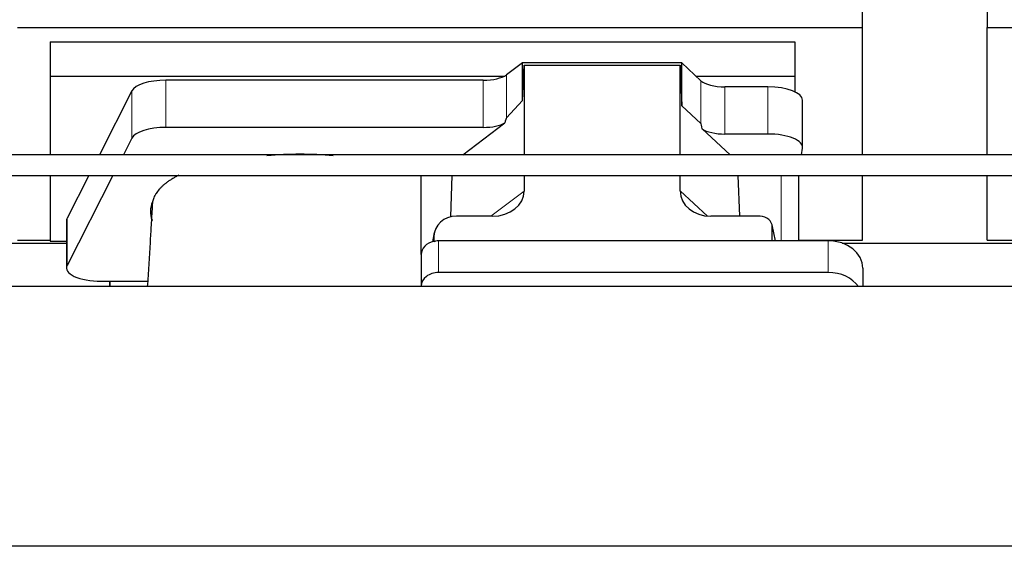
# Model space of a CAD drawing. Header units: inches. Extents: x 0 to 29700, y -16 to 21000.
# Tile 42 of 256: x 4319 to 4888, y 10035 to 10339. Entities that reach past the tile are written whole.
import ezdxf

# ---------------------------------------------------------------- set-up
doc = ezdxf.new("R2010")
doc.units = ezdxf.units.IN
doc.layers.add('1', color=7, linetype='Continuous', true_color=0xffffff)

msp = doc.modelspace()

# ---------------------------------------------------------------- linework, layer by layer
at = {"layer": '1', "color": 2, "linetype": 'Continuous', "lineweight": 25}
for p, q in [((4877.561, 10373.452), (4877.561, 10334.246)), ((4805.561, 10334.246), (4805.561, 10371.073)), ((4317.561, 10334.246), (4805.561, 10334.246)), ((4805.561, 10260.773), (4805.561, 10334.246)), ((4877.561, 10334.246), (5365.561, 10334.246)), ((4877.561, 10260.773), (4877.561, 10334.246)), ((4336.561, 10325.934), (4766.561, 10325.934)), ((4336.561, 10325.934), (4336.561, 10306.132)), ((4766.561, 10325.934), (4766.561, 10306.132)), ((4609.292, 10313.761), (4599.974, 10306.881)), ((4701.228, 10313.761), (4609.292, 10313.761)), ((4609.292, 10292.136), (4609.292, 10313.761)), ((4609.292, 10292.136), (4610.272, 10312.458)), ((4610.272, 10312.458), (4700.308, 10312.458)), ((4610.272, 10312.458), (4610.272, 10260.773)), ((4700.308, 10312.458), (4701.228, 10288.999)), ((4700.308, 10260.773), (4700.308, 10312.458)), ((4712.338, 10303.496), (4701.228, 10313.761)), ((4701.228, 10288.999), (4701.228, 10313.761)), ((4336.561, 10306.132), (4598.754, 10306.132)), ((4336.561, 10306.132), (4336.561, 10260.771)), ((4709.479, 10306.132), (4766.561, 10306.132)), ((4766.561, 10306.132), (4766.561, 10297.12)), ((4586.657, 10303.783), (4403.266, 10303.783)), ((4751.03, 10299.952), (4726.196, 10299.952)), ((4383.635, 10297.592), (4364.902, 10260.773)), ((4599.974, 10281.991), (4609.292, 10292.136)), ((4701.228, 10288.999), (4712.338, 10278.832)), ((4771.03, 10265.044), (4771.03, 10292.299)), ((4586.657, 10276.528), (4403.266, 10276.528)), ((4574.754, 10260.772), (4599.138, 10279.085)), ((4713.067, 10275.662), (4729.189, 10260.772)), ((4383.635, 10270.337), (4378.768, 10260.771)), ((4751.03, 10272.698), (4726.196, 10272.698)), ((4770.331, 10260.772), (4770.986, 10264.535)), ((4336.561, 10248.773), (4336.561, 10210.864)), ((4358.796, 10248.772), (4346.246, 10224.105)), ((4372.662, 10248.771), (4346.246, 10196.851)), ((4550.848, 10203.102), (4550.848, 10248.772)), ((4567.964, 10224.897), (4568.663, 10248.772)), ((4610.272, 10248.773), (4610.272, 10239.769)), ((4700.308, 10239.864), (4700.308, 10248.773)), ((4734.851, 10225.234), (4733.927, 10248.772)), ((4768.915, 10211.035), (4768.915, 10248.771)), ((4805.561, 10211.421), (4805.561, 10248.773)), ((4877.561, 10211.421), (4877.561, 10248.773)), ((4591.935, 10225.233), (4571.084, 10225.233)), ((4746.564, 10225.233), (4718.103, 10225.233)), ((4345.877, 10222.642), (4345.877, 10195.388)), ((4755.504, 10211.037), (4753.399, 10220.279)), ((4753.537, 10211.037), (4753.537, 10219.048)), ((4558.343, 10215.805), (4557.258, 10210.508)), ((4558.133, 10213.737), (4558.133, 10210.441)), ((4233.942, 10209.681), (4345.876, 10209.681)), ((4317.561, 10211.421), (4336.561, 10211.421)), ((4336.561, 10210.864), (4345.88, 10210.864)), ((4785.848, 10211.037), (4560.848, 10211.037)), ((4768.915, 10211.421), (4805.561, 10211.421)), ((4793.942, 10209.681), (4905.876, 10209.681)), ((4877.561, 10211.421), (4896.561, 10211.421)), ((4550.848, 10203.103), (4550.848, 10184.842)), ((4785.848, 10192.776), (4560.848, 10192.776)), ((4805.848, 10195.169), (4805.848, 10184.64)), ((6660.401, 10184.64), (3300.946, 10184.64)), ((4365.877, 10187.734), (4370.898, 10187.734)), ((4370.898, 10187.734), (4392.773, 10187.734)), ((4370.898, 10184.639), (4370.898, 10187.734)), ((4370.898, 10187.734), (4370.898, 10184.639)), ((4550.848, 10184.842), (4550.848, 10184.639)), ((6660.401, 10034.641), (3300.946, 10034.641))]:
    msp.add_line(p, q, dxfattribs=at)
at = {"layer": '1', "color": 110, "linetype": 'Continuous', "lineweight": 13}
for p, q in [((4599.974, 10281.991), (4599.974, 10306.881)), ((4403.266, 10276.528), (4403.266, 10303.783)), ((4586.657, 10276.528), (4586.657, 10303.783)), ((4712.338, 10278.832), (4712.338, 10303.496)), ((4726.196, 10272.698), (4726.196, 10299.952)), ((4751.03, 10272.698), (4751.03, 10299.952)), ((4383.635, 10270.337), (4383.635, 10297.592)), ((4758.707, 10248.772), (4758.707, 10211.037)), ((4590.917, 10225.234), (4610.272, 10239.769)), ((4700.308, 10239.864), (4716.046, 10225.328)), ((4346.246, 10196.851), (4346.246, 10224.105)), ((4755.362, 10211.037), (4753.537, 10219.048)), ((4558.133, 10213.737), (4557.485, 10210.575)), ((4560.848, 10211.037), (4560.848, 10192.776)), ((4785.848, 10211.037), (4785.848, 10192.776))]:
    msp.add_line(p, q, dxfattribs=at)
at = {"layer": '1', "color": 2, "linetype": 'Continuous', "lineweight": 25}
for centre, major_axis, ratio, start_param, end_param in [((4586.657, 10309.523), (-15, 0), 0.3826834, 1.5707963, 2.6633841), ((4403.266, 10296.129), (20, 0), 0.3826834, 1.5707963, 2.9492947), ((4726.196, 10305.693), (-15, 0), 0.3826834, 0.392691, 1.5707963), ((4751.03, 10292.299), (20, 0), 0.3826834, 0.0000123, 1.5707963), ((4586.657, 9935.758), (-13.469, -346.314), 0.0190642, 3.1640389, 3.2737854), ((4403.266, 10268.875), (20, 0), 0.3826834, 1.5707963, 2.9492947), ((4586.657, 10282.268), (-15, 0), 0.3826834, 1.5707963, 2.5536377), ((4726.196, 9867.224), (13.933, -411.641), 0.0134983, 3.0163009, 3.1283751), ((4726.196, 10278.438), (-15, 0), 0.3826834, 0.5047652, 1.5707963), ((4751.03, 10265.044), (20, 0), 0.3826834, 6.216629, 7.8539816), ((4480.898, 10227.916), (86.5, 0), 0.3826834, 1.3483772, 1.7943795), ((4591.177, 10240.37), (19.053, -1.602), 0.7899984, 4.8184069, 6.3495024), ((4718.719, 10240.37), (-18.368, -1.548), 0.8197595, 6.2141926, 7.7515118), ((4480.898, 10227.916), (86.5, 0), 0.3826834, 2.9725041, 3.2916257), ((4571.173, 10213.658), (13.036, -0.373), 0.8874794, 1.60301, 3.1669686), ((4746.511, 10219.001), (-7.024, -0.222), 0.8867966, 3.1136042, 4.6768038), ((4365.877, 10222.642), (20, 0), 0.3826834, 2.9492947, 3.1416097), ((4560.848, 10203.103), (10, 0), 0.7933958, 1.8474697, 3.1415927), ((4560.848, 10190.244), (0, -20.985), 0.4765235, 3.3133452, 3.4165375), ((4560.848, 10203.103), (10, 0), 0.7933958, 1.5707963, 1.7425489), ((4785.848, 10195.169), (20, 0), 0.7933958, 0, 1.5707963), ((4365.877, 10195.388), (20, 0), 0.3826834, 2.9492947, 4.712389), ((4560.848, 10184.842), (10, 0), 0.7933958, 1.5707963, 3.1415927), ((4785.848, 10176.908), (20, 0), 0.7933958, 0.5089626, 1.5707963)]:
    msp.add_ellipse(centre, major_axis=major_axis, ratio=ratio, start_param=start_param, end_param=end_param, dxfattribs=at)
for points, knots in [([(5840.187, 10260.772), (5814.116, 10260.772), (5765.614, 10260.772), (5698.319, 10260.772), (5641.943, 10260.772), (5595.835, 10260.772), (5520.266, 10260.772), (5371.803, 10260.772), (5078.276, 10260.772), (4632.897, 10260.772), (4246.216, 10260.772), (3987.962, 10260.772), (3903.587, 10260.772), (3834.966, 10260.772), (3776.766, 10260.772), (3721.602, 10260.772), (3652.033, 10260.772), (3568.029, 10260.772), (3507.214, 10260.772), (3474.401, 10260.772)], [0, 0, 0, 0, 0.0330597, 0.0615045, 0.0853346, 0.1045498, 0.1199722, 0.1811625, 0.2928125, 0.4921875, 0.7459375, 0.7831542, 0.8196735, 0.8529315, 0.870171, 0.8934762, 0.9228828, 0.9583907, 1, 1, 1, 1]), ([(3474.401, 10248.772), (3500.472, 10248.772), (3548.974, 10248.772), (3616.269, 10248.772), (3672.645, 10248.772), (3718.753, 10248.772), (3794.322, 10248.772), (3942.785, 10248.772), (4236.312, 10248.772), (4681.691, 10248.772), (5068.372, 10248.772), (5326.626, 10248.772), (5411.001, 10248.772), (5479.622, 10248.772), (5537.823, 10248.772), (5592.986, 10248.772), (5662.555, 10248.772), (5746.56, 10248.772), (5807.374, 10248.772), (5840.187, 10248.772)], [0, 0, 0, 0, 0.0330597, 0.0615045, 0.0853346, 0.1045498, 0.1199722, 0.1811625, 0.2928125, 0.4921875, 0.7459375, 0.7831542, 0.8196735, 0.8529315, 0.870171, 0.8934762, 0.9228828, 0.9583907, 1, 1, 1, 1]), ([(4410.853, 10248.962), (4410.552, 10248.81), (4410.256, 10248.658), (4409.323, 10248.168), (4408.701, 10247.827), (4407.795, 10247.305), (4407.498, 10247.13), (4407.132, 10246.909), (4407.059, 10246.864), (4406.914, 10246.775), (4406.697, 10246.642), (4406.483, 10246.508), (4405.779, 10246.061), (4404.695, 10245.339), (4403.2, 10244.234), (4401.832, 10243.11), (4401.005, 10242.347), (4400.22, 10241.577), (4399.849, 10241.188), (4398.8, 10240.013), (4398.187, 10239.215), (4397.597, 10238.302), (4397.533, 10238.201), (4397.408, 10237.997), (4397.347, 10237.895), (4397.167, 10237.588), (4397.053, 10237.384), (4396.73, 10236.77), (4396.539, 10236.361), (4396.202, 10235.541), (4396.056, 10235.131), (4395.809, 10234.309), (4395.709, 10233.898), (4395.631, 10233.487)], [0, 0, 0, 0, 0.0340677, 0.0340677, 0.1083702, 0.1083702, 0.1455214, 0.1455214, 0.1548092, 0.1548092, 0.164097, 0.1826727, 0.1826727, 0.2569751, 0.3312776, 0.4055801, 0.4798826, 0.4798826, 0.5541851, 0.5541851, 0.7027901, 0.7027901, 0.7213657, 0.7213657, 0.7399413, 0.7399413, 0.7770925, 0.7770925, 0.851395, 0.851395, 0.9256975, 0.9256975, 1, 1, 1, 1]), ([(4395.39, 10230.614), (4395.193, 10227.134), (4394.799, 10220.341), (4393.882, 10205.412), (4393.129, 10193.441), (4392.595, 10184.906), (4392.578, 10184.638)], [0, 0, 0, 0, 0.2366017, 0.4568425, 0.9829538, 1, 1, 1, 1]), ([(4395.588, 10232.927), (4395.55, 10232.711), (4395.518, 10232.496), (4395.466, 10232.065), (4395.429, 10231.634), (4395.414, 10231.203), (4395.407, 10230.861), (4395.405, 10230.733), (4395.404, 10230.606)], [0, 0, 0, 0, 0.2785515, 0.2785515, 0.5571031, 0.8356546, 0.8356546, 1, 1, 1, 1])]:
    msp.add_open_spline(points, degree=3, knots=knots, dxfattribs=at)
for points in [[(4395.631, 10233.487), (4395.617, 10233.3), (4395.603, 10233.113), (4395.588, 10232.927)], [(4395.34, 10222.583), (4395.35, 10222.711), (4395.36, 10222.84), (4395.37, 10222.968)]]:
    msp.add_open_spline(points, degree=3, dxfattribs=at)
msp.add_rational_spline([(4558.133, 10210.441), (4558.125, 10210.588), (4558.116, 10210.735)], [0.500000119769, 0.499999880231, 0.500000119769], degree=2, dxfattribs=at)

doc.saveas('drawing.dxf')
